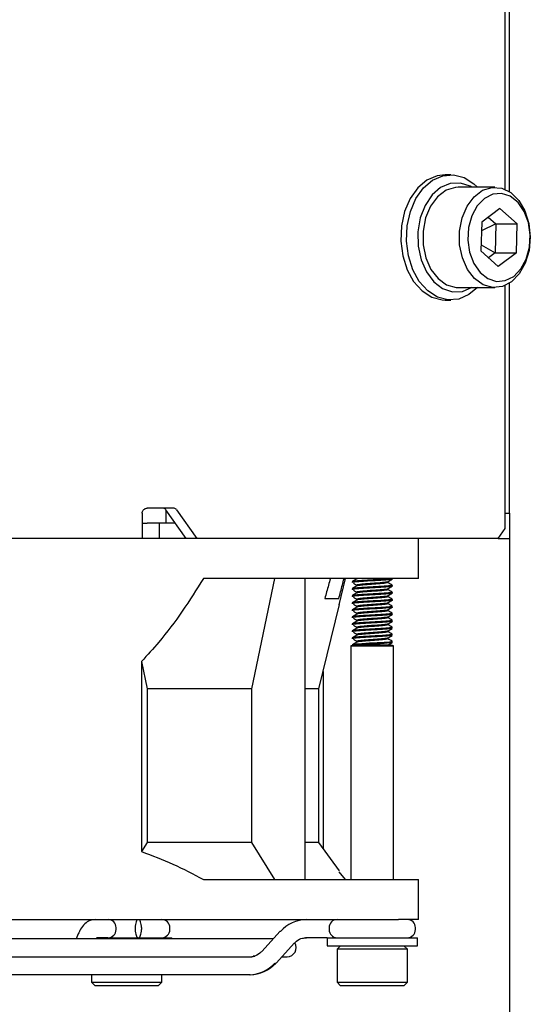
# Model space of a CAD drawing. Header units: millimetres. Extents: x 5 to 414, y 6 to 290.
# Tile 45 of 107: x 212 to 222, y 157 to 176. Entities that reach past the tile are written whole.
import ezdxf

# ---------------------------------------------------------------- set-up
doc = ezdxf.new("R2010")
doc.units = ezdxf.units.MM
doc.layers.add('SLD-0', color=7, linetype='Continuous')
doc.styles.add('SLDTEXTSTYLE0', font='TXT', dxfattribs={"width": 0.605})
doc.dimstyles.new('SLDDIMSTYLE2', dxfattribs={"dimtxt": 3.5, "dimasz": 3.5, "dimexe": 0, "dimexo": 0.0625, "dimgap": 0.875, "dimtad": 1, "dimlfac": 5, "dimrnd": 1e-09, "dimzin": 12, "dimdsep": 46, "dimtxsty": 'SLDTEXTSTYLE0', "dimsah": 1, "dimcen": 0.09, "dimadec": 0, "dimazin": 3, "dimtfac": 1, "dimtofl": 0, "dimtmove": 0, "dimatfit": 3, "dimfxl": 1, "dimfrac": 2, "dimtolj": 1, "dimtzin": 12, "dimarcsym": 0})

# ---------------------------------------------------------------- blocks, each defined once
blk = doc.blocks.new('_D_11')
at = {"layer": 'SLD-0'}
for p, q in [((221.778, 166.544), (221.778, 139.547)), ((175.078, 151.644), (175.078, 139.547)), ((175.078, 140.547), (221.778, 140.547))]:
    blk.add_line(p, q, dxfattribs=at)
for points in [[(175.078, 140.547), (178.578, 140.087), (178.578, 141.007)], [(221.778, 140.547), (218.278, 141.007), (218.278, 140.087)]]:
    blk.add_solid(points, dxfattribs=at)
at = {"layer": 'SLD-0', "insert": (192.412, 145.058), "char_height": 3.5, "attachment_point": 1, "style": 'SLDTEXTSTYLE0'}
blk.add_mtext('233,5', dxfattribs=at)

msp = doc.modelspace()

# ---------------------------------------------------------------- linework, layer by layer
at = {"color": 7, "linetype": 'Continuous', "lineweight": 25}
for p, q in [((221.6897, 172.9999), (221.6897, 221.0873)), ((221.7776, 172.9526), (221.7776, 221.1346)), ((220.6061, 173.2936), (220.4929, 173.2936)), ((221.4829, 173.0436), (220.7545, 173.0436)), ((221.5825, 172.6206), (221.2218, 172.3502)), ((221.5825, 172.6206), (221.9284, 172.314)), ((221.2218, 172.3502), (221.207, 171.7732)), ((221.3526, 172.4483), (221.5042, 172.314)), ((221.5042, 172.314), (221.2173, 172.1767)), ((221.5042, 172.314), (221.4894, 171.7371)), ((221.5042, 172.314), (221.9284, 172.314)), ((221.9137, 171.7371), (221.9284, 172.314)), ((221.553, 171.4666), (221.207, 171.7732)), ((221.2101, 171.8927), (221.4894, 171.7371)), ((221.4894, 171.7371), (221.3585, 171.6389)), ((221.4894, 171.7371), (221.9137, 171.7371)), ((221.9137, 171.7371), (221.553, 171.4666)), ((220.7545, 171.0436), (221.4829, 171.0436)), ((221.6897, 166.2436), (221.6897, 171.0873)), ((221.7776, 166.5436), (221.7776, 171.1346)), ((220.4929, 170.7936), (220.6061, 170.7936)), ((214.4582, 166.5436), (214.4582, 166.0436)), ((214.9824, 166.6436), (214.5582, 166.6436)), ((215.336, 166.0436), (214.9324, 166.6143)), ((214.9409, 166.3436), (214.9409, 166.6023)), ((215.0946, 166.6436), (214.9824, 166.6436)), ((215.1446, 166.6143), (215.5481, 166.0436)), ((221.6897, 166.5436), (221.7776, 166.5436)), ((221.7776, 166.5436), (221.7776, 166.4265)), ((214.4582, 166.3436), (214.5582, 166.3436)), ((214.7996, 166.3436), (214.5582, 166.3436)), ((214.7996, 166.3436), (214.7996, 166.0436)), ((215.1239, 166.3436), (214.7996, 166.3436)), ((221.7776, 166.4265), (221.7776, 166.0436)), ((221.5483, 166.0436), (221.6897, 166.2436)), ((214.4582, 166.0436), (185.2969, 166.0436)), ((214.5582, 166.0436), (214.4582, 166.0436)), ((214.7996, 166.0436), (214.5582, 166.0436)), ((215.336, 166.0436), (214.7996, 166.0436)), ((215.5481, 166.0436), (215.336, 166.0436)), ((221.5483, 166.0436), (215.5481, 166.0436)), ((219.9622, 165.2436), (219.9622, 166.0436)), ((221.5483, 166.0436), (221.7776, 166.0436)), ((219.5674, 165.2436), (215.6803, 165.2436)), ((216.6442, 163.0436), (217.1022, 165.2436)), ((217.7085, 159.2436), (217.7085, 165.2436)), ((218.3842, 164.7183), (218.5112, 165.2436)), ((218.6418, 165.1793), (218.6418, 165.1618)), ((218.7327, 165.2436), (218.7327, 165.2333)), ((218.7327, 165.1093), (218.7327, 165.0933)), ((219.3509, 165.1618), (219.3509, 165.1778)), ((219.4418, 165.2318), (219.4418, 165.2436)), ((219.4418, 165.0918), (219.4418, 165.1093)), ((219.9622, 165.2436), (219.5674, 165.2436)), ((218.6418, 165.0393), (218.6418, 165.0218)), ((218.6418, 164.8993), (218.6418, 164.8818)), ((218.7327, 164.9693), (218.7327, 164.9533)), ((219.3509, 165.0218), (219.3509, 165.0378)), ((219.3509, 164.8818), (219.3509, 164.8978)), ((219.4418, 164.9518), (219.4418, 164.9693)), ((217.9776, 163.0436), (218.391, 164.7279)), ((218.0955, 164.8436), (218.3776, 164.8436)), ((218.6418, 164.7593), (218.6418, 164.7418)), ((218.7327, 164.8293), (218.7327, 164.8133)), ((218.7327, 164.6893), (218.7327, 164.6733)), ((219.3509, 164.7418), (219.3509, 164.7578)), ((219.4418, 164.8118), (219.4418, 164.8293)), ((219.4418, 164.6718), (219.4418, 164.6893)), ((218.6418, 164.6193), (218.6418, 164.6018)), ((218.7327, 164.5493), (218.7327, 164.5333)), ((219.3509, 164.6018), (219.3509, 164.6178)), ((219.4418, 164.5318), (219.4418, 164.5493)), ((218.6418, 164.4793), (218.6418, 164.4618)), ((218.6418, 164.3393), (218.6418, 164.3218)), ((218.7327, 164.4093), (218.7327, 164.3933)), ((219.3509, 164.4618), (219.3509, 164.4778)), ((219.3509, 164.3218), (219.3509, 164.3378)), ((219.4418, 164.3918), (219.4418, 164.4093)), ((218.6418, 164.1993), (218.6418, 164.1818)), ((218.7327, 164.2693), (218.7327, 164.2533)), ((218.7327, 164.1293), (218.7327, 164.1133)), ((219.3509, 164.1818), (219.3509, 164.1978)), ((219.4418, 164.2518), (219.4418, 164.2693)), ((219.4418, 164.1118), (219.4418, 164.1293)), ((218.6418, 163.9088), (218.6164, 163.8996)), ((218.6164, 163.8996), (218.6164, 159.2436)), ((218.6164, 163.8996), (219.2957, 163.8996)), ((218.6418, 164.0593), (218.6418, 164.0418)), ((218.7327, 163.9893), (218.7327, 163.9733)), ((219.2032, 163.9236), (219.4012, 163.9236)), ((219.2957, 163.8996), (219.4672, 163.8996)), ((219.3509, 164.0418), (219.3509, 164.0578)), ((219.4672, 163.8996), (219.4012, 163.9236)), ((219.4418, 163.9718), (219.4418, 163.9893)), ((219.4672, 159.2436), (219.4672, 163.8996)), ((214.4461, 163.5905), (214.4461, 159.7997)), ((214.4461, 163.5905), (214.5579, 163.0436)), ((218.062, 163.3878), (218.062, 159.8678)), ((216.6442, 163.0436), (214.5579, 163.0436)), ((214.5579, 163.0436), (214.5579, 159.9836)), ((216.6442, 159.9836), (216.6442, 163.0436)), ((217.9776, 163.0436), (217.7085, 163.0436)), ((217.9776, 159.9836), (217.9776, 163.0436)), ((214.5579, 159.9836), (214.4461, 159.7997)), ((216.6442, 159.9836), (214.5579, 159.9836)), ((217.1022, 159.2436), (216.6442, 159.9836)), ((217.9776, 159.9836), (217.7085, 159.9836)), ((218.391, 159.4171), (217.9776, 159.9836)), ((218.5112, 159.2436), (218.3866, 159.3978)), ((215.6803, 159.2436), (219.5674, 159.2436)), ((219.5674, 159.2436), (219.9622, 159.2436)), ((219.9622, 158.4436), (219.9622, 159.2436)), ((205.66, 158.4436), (219.5674, 158.4436)), ((219.9622, 158.4436), (219.5674, 158.4436)), ((213.9406, 158.2436), (213.9406, 158.2836)), ((214.3219, 158.2836), (214.3219, 158.2436)), ((214.4451, 158.2836), (214.4451, 158.2436)), ((215.0109, 158.2436), (215.0109, 158.2836)), ((218.1818, 158.2836), (218.1818, 158.2436)), ((219.9018, 158.2436), (219.9018, 158.2836)), ((217.0725, 158.0636), (206.6097, 158.0636)), ((213.1855, 158.1584), (213.1454, 158.0636)), ((213.7394, 158.0836), (213.5534, 158.0836)), ((213.7744, 158.0836), (213.7394, 158.0836)), ((213.7806, 158.0836), (215.0509, 158.0836)), ((215.0509, 158.0636), (215.0509, 158.0836)), ((217.1993, 158.2036), (216.8472, 157.8151)), ((218.1119, 158.0836), (217.713, 158.0836)), ((218.1418, 158.0836), (218.1119, 158.0836)), ((218.1418, 158.0836), (218.1418, 157.9236)), ((218.1418, 158.0836), (218.8762, 158.0836)), ((218.8762, 158.0836), (219.9418, 158.0836)), ((219.9418, 157.9236), (219.9418, 158.0836)), ((217.1375, 157.5836), (217.4896, 157.9721)), ((218.1418, 157.9236), (218.8762, 157.9236)), ((218.4118, 157.9236), (218.3418, 157.8536)), ((218.3418, 157.8536), (218.3418, 157.1936)), ((219.7418, 157.8536), (218.3418, 157.8536)), ((218.8762, 157.9236), (219.9418, 157.9236)), ((219.7418, 157.8536), (219.6718, 157.9236)), ((219.7418, 157.1936), (219.7418, 157.8536)), ((206.7705, 157.7036), (216.6238, 157.7036)), ((217.2462, 157.7036), (217.3476, 157.7036)), ((216.5919, 157.3436), (211.2476, 157.3436)), ((213.4509, 157.3436), (213.4509, 157.1936)), ((214.8509, 157.1936), (214.8509, 157.3436)), ((216.6088, 157.3436), (216.5919, 157.3436)), ((213.4509, 157.1936), (213.5209, 157.1236)), ((213.4509, 157.1936), (214.8509, 157.1936)), ((214.7809, 157.1236), (213.5209, 157.1236)), ((214.7809, 157.1236), (214.8509, 157.1936)), ((218.3418, 157.1936), (218.4118, 157.1236)), ((218.3418, 157.1936), (219.7418, 157.1936)), ((219.6718, 157.1236), (218.4118, 157.1236)), ((219.6718, 157.1236), (219.7418, 157.1936))]:
    msp.add_line(p, q, dxfattribs=at)
at = {"color": 7, "linetype": 'Continuous', "lineweight": 25, "flags": 128}
for points in [[(220.4929, 173.2936), (220.3355, 173.2736), (220.1319, 173.1846), (219.9493, 173.0293), (219.7983, 172.8167), (219.6877, 172.5591), (219.6239, 172.2717), (219.6105, 171.9709), (219.6485, 171.6744), (219.7355, 171.3993), (219.8665, 171.1617), (220.034, 170.9753), (220.2281, 170.851), (220.4376, 170.7961), (220.4929, 170.7936)], [(221.1364, 171.0436), (220.967, 170.9026), (220.7635, 170.8136), (220.5507, 170.7961), (220.3412, 170.851), (220.1471, 170.9753), (219.9797, 171.1617), (219.8486, 171.3993), (219.7616, 171.6744), (219.7237, 171.9709), (219.737, 172.2717), (219.8008, 172.5591), (219.9115, 172.8167), (220.0625, 173.0293), (220.2451, 173.1846), (220.4487, 173.2736), (220.6614, 173.2912), (220.8709, 173.2362), (221.065, 173.1119), (221.1364, 173.0436)], [(221.0259, 173.0436), (220.9941, 173.0619), (220.7984, 173.1278), (220.5972, 173.1199), (220.4044, 173.0386), (220.2331, 172.8895), (220.0948, 172.6827), (219.9991, 172.4324), (219.9525, 172.1556), (219.9582, 171.8711), (220.0157, 171.5985), (220.1211, 171.3561), (220.2673, 171.1606), (220.4443, 171.0253), (220.64, 170.9594), (220.8411, 170.9673), (221.034, 171.0487)], [(220.7545, 173.0436), (220.6997, 173.0406), (220.5115, 172.9827), (220.3414, 172.8551), (220.2019, 172.6674), (220.1034, 172.4334), (220.0532, 172.1705), (220.055, 171.8981), (220.1087, 171.6366), (220.2103, 171.4053), (220.3522, 171.2213), (220.524, 171.0982), (220.7129, 171.0453), (220.7545, 171.0436)], [(221.8141, 171.1601), (221.6332, 171.0665), (221.4412, 171.0453), (221.2523, 171.0982), (221.0805, 171.2213), (220.9386, 171.4053), (220.837, 171.6366), (220.7833, 171.8981), (220.7815, 172.1705), (220.8317, 172.4334), (220.9302, 172.6674), (221.0697, 172.8551), (221.2398, 172.9827), (221.428, 173.0406), (221.6202, 173.0246), (221.8023, 172.9358), (221.9606, 172.7808), (222.0836, 172.5712), (222.1619, 172.3224), (222.1899, 172.053), (222.1655, 171.7829), (222.0905, 171.5321), (221.9703, 171.3192), (221.8141, 171.1601)], [(221.8592, 171.2661), (222.0023, 171.4137), (222.1101, 171.6124), (222.1741, 171.846), (222.1889, 172.0956), (222.1534, 172.3409), (222.0704, 172.5622), (221.9467, 172.7415), (221.7924, 172.8643), (221.6198, 172.9205), (221.443, 172.9057), (221.2763, 172.8211), (221.1332, 172.6735), (221.0253, 172.4748), (220.9614, 172.2413), (220.9466, 171.9917), (220.9821, 171.7463), (221.065, 171.525), (221.1887, 171.3457), (221.3431, 171.223), (221.5157, 171.1667), (221.6925, 171.1815), (221.8592, 171.2661)], [(219.4324, 163.9916), (219.4373, 163.9858), (219.386, 163.9776), (219.2806, 163.9686), (219.1381, 163.9596), (218.9855, 163.9514), (218.8357, 163.9422), (218.7209, 163.9336), (218.6542, 163.9251), (218.6463, 163.9158), (218.6759, 163.9101), (218.6867, 163.9088), (218.6867, 163.9088)], [(214.3767, 158.4436), (214.366, 158.4405), (214.3557, 158.4314), (214.3462, 158.4166), (214.338, 158.3968), (214.3312, 158.3725), (214.3261, 158.3448), (214.323, 158.3148), (214.3219, 158.2836)], [(214.4451, 158.2836), (214.444, 158.3148), (214.4409, 158.3448), (214.4358, 158.3725), (214.429, 158.3968), (214.4207, 158.4166), (214.4113, 158.4314), (214.401, 158.4405), (214.3903, 158.4436)], [(214.3219, 158.2436), (214.323, 158.2124), (214.3261, 158.1824), (214.3312, 158.1547), (214.338, 158.1305), (214.3462, 158.1106), (214.3557, 158.0958), (214.366, 158.0867), (214.3767, 158.0836)], [(214.3903, 158.0836), (214.401, 158.0867), (214.4113, 158.0958), (214.4207, 158.1106), (214.429, 158.1305), (214.4358, 158.1547), (214.4409, 158.1824), (214.444, 158.2124), (214.4451, 158.2436)], [(217.2154, 158.2093), (217.2041, 158.2071), (217.1993, 158.2036)], [(217.1375, 157.5836), (217.1327, 157.5801), (217.1215, 157.5779)]]:
    msp.add_lwpolyline(points, dxfattribs=at)
at = {"color": 7, "linetype": 'Continuous', "lineweight": 25}
for centre, radius, start, end in [((214.8794, 166.5811), 0.0626, 32.07472, 87.2029), ((215.0915, 166.5811), 0.0626, 32.07472, 87.2029), ((213.7806, 158.2836), 0.16, 0, 90), ((214.8509, 158.2836), 0.16, 0, 90), ((217.7349, 157.7507), 0.693, 90.56326, 138.56077), ((218.3418, 158.2836), 0.16, 90, 180), ((219.7418, 158.2836), 0.16, 0, 90), ((213.7806, 158.2436), 0.16, 270, 0), ((214.8509, 158.2436), 0.16, 270, 0), ((218.3418, 158.2436), 0.16, 180, 270), ((219.7418, 158.2436), 0.16, 270, 0), ((217.3476, 157.8836), 0.18, 270, 32.56569), ((216.5851, 158.0366), 0.693, 270.56326, 318.56077), ((216.602, 158.0366), 0.693, 270.56326, 318.56077)]:
    msp.add_arc(centre, radius, start, end, dxfattribs=at)
for points, knots in [([(214.4582, 166.5436), (214.4592, 166.5547), (214.4614, 166.5769), (214.4784, 166.6068), (214.5035, 166.6295), (214.5317, 166.6418), (214.5505, 166.6431), (214.5582, 166.6436)], [0, 0, 0, 0, 0.2138533, 0.4277913, 0.6401945, 0.8532568, 1, 1, 1, 1]), ([(215.6803, 165.2436), (215.5423, 165.0253), (215.2656, 164.5876), (214.8538, 164.033), (214.563, 163.7173), (214.4461, 163.5905)], [0, 0, 0, 0, 0.3731919, 0.7481371, 1, 1, 1, 1]), ([(218.209, 165.2436), (218.1839, 165.1549), (218.1461, 165.0216), (218.1082, 164.8883), (218.0955, 164.8436)], [0, 0, 0, 0, 0.6649148, 1, 1, 1, 1]), ([(218.3776, 164.8436), (218.4007, 164.934), (218.4348, 165.0674), (218.4689, 165.2007), (218.4798, 165.2436)], [0, 0, 0, 0, 0.6782873, 1, 1, 1, 1]), ([(219.4343, 165.2318), (219.4363, 165.2306), (219.4432, 165.2264), (219.3915, 165.2203), (219.2876, 165.2111), (219.142, 165.202), (218.982, 165.1941), (218.8316, 165.1846), (218.7253, 165.177), (218.6667, 165.1706), (218.6417, 165.1656), (218.6444, 165.1626), (218.6452, 165.1618)], [0, 0, 0, 0, 0.0476995, 0.1699347, 0.2961041, 0.4222736, 0.5445088, 0.6717833, 0.7957984, 0.8784261, 0.9639873, 1, 1, 1, 1]), ([(219.4343, 165.0918), (219.4363, 165.0906), (219.4432, 165.0864), (219.3915, 165.0803), (219.2876, 165.0711), (219.142, 165.062), (218.982, 165.0541), (218.8316, 165.0446), (218.7253, 165.037), (218.6667, 165.0306), (218.6417, 165.0256), (218.6444, 165.0226), (218.6452, 165.0218)], [0, 0, 0, 0, 0.0476995, 0.1699347, 0.2961041, 0.4222736, 0.5445088, 0.6717833, 0.7957984, 0.8784261, 0.9639873, 1, 1, 1, 1]), ([(218.7353, 165.2347), (218.7201, 165.2259), (218.6897, 165.2082), (218.6593, 165.1906), (218.6441, 165.1817)], [0, 0, 0, 0, 0.4998166, 1, 1, 1, 1]), ([(218.7353, 165.0947), (218.7201, 165.0859), (218.6897, 165.0682), (218.6593, 165.0506), (218.6441, 165.0417)], [0, 0, 0, 0, 0.4998166, 1, 1, 1, 1]), ([(219.4236, 165.2436), (219.4134, 165.2416), (219.3888, 165.2369), (219.2857, 165.2286), (219.1424, 165.2195), (218.982, 165.2116), (218.831, 165.2021), (218.7143, 165.1936), (218.6474, 165.1862), (218.6487, 165.1812), (218.6493, 165.1793)], [0, 0, 0, 0, 0.097371, 0.2346713, 0.3719715, 0.5049903, 0.6434931, 0.778449, 0.9134048, 1, 1, 1, 1]), ([(219.4324, 165.1116), (219.4362, 165.1096), (219.446, 165.1046), (219.3924, 165.0978), (219.2874, 165.0886), (219.142, 165.0795), (218.9821, 165.0716), (218.831, 165.0621), (218.7143, 165.0536), (218.6474, 165.0462), (218.6487, 165.0412), (218.6493, 165.0393)], [0, 0, 0, 0, 0.07708874, 0.19562771, 0.31798195, 0.44033619, 0.55887516, 0.68230106, 0.80256615, 0.92283125, 1, 1, 1, 1]), ([(218.6673, 165.1538), (218.6817, 165.145), (218.7106, 165.1274), (218.7394, 165.1098), (218.7537, 165.101)], [0, 0, 0, 0, 0.5000541, 1, 1, 1, 1]), ([(219.3474, 165.1758), (219.3474, 165.1758), (219.3494, 165.1729), (219.3102, 165.1678), (219.2322, 165.1586), (219.1191, 165.1495), (218.9957, 165.1416), (218.8789, 165.1321), (218.7887, 165.1236), (218.737, 165.1162), (218.7381, 165.1112), (218.7385, 165.1093)], [0, 0, 0, 0, 0.0005599, 0.1289168, 0.2614228, 0.3939288, 0.5222857, 0.6559575, 0.7861914, 0.9164252, 1, 1, 1, 1]), ([(218.7788, 165.2436), (218.7629, 165.2416), (218.74, 165.2388), (218.7403, 165.2357), (218.7405, 165.2347)], [0, 0, 0, 0, 0.6918748, 1, 1, 1, 1]), ([(219.3451, 165.1618), (219.3466, 165.1606), (219.352, 165.1564), (219.312, 165.1503), (219.2317, 165.1411), (219.1192, 165.132), (218.9958, 165.1241), (218.8787, 165.1146), (218.7896, 165.1061), (218.741, 165.0996), (218.7406, 165.0957), (218.7405, 165.0947)], [0, 0, 0, 0, 0.04974825, 0.17721133, 0.30879471, 0.44037809, 0.56784116, 0.70058224, 0.82990926, 0.95923628, 1, 1, 1, 1]), ([(219.3475, 165.1759), (219.3628, 165.1847), (219.3932, 165.2025), (219.4237, 165.2202), (219.439, 165.229)], [0, 0, 0, 0, 0.4996976, 1, 1, 1, 1]), ([(219.3475, 165.0359), (219.3628, 165.0447), (219.3932, 165.0625), (219.4237, 165.0802), (219.439, 165.089)], [0, 0, 0, 0, 0.4996976, 1, 1, 1, 1]), ([(219.4399, 165.1115), (219.4246, 165.1204), (219.3949, 165.1376), (219.3653, 165.1549), (219.3509, 165.1633)], [0, 0, 0, 0, 0.5151881, 1, 1, 1, 1]), ([(219.4343, 164.9518), (219.4363, 164.9506), (219.4432, 164.9464), (219.3915, 164.9403), (219.2876, 164.9311), (219.142, 164.922), (218.982, 164.9141), (218.8316, 164.9046), (218.7253, 164.897), (218.6667, 164.8906), (218.6417, 164.8856), (218.6444, 164.8826), (218.6452, 164.8818)], [0, 0, 0, 0, 0.0476995, 0.1699347, 0.2961041, 0.4222736, 0.5445088, 0.6717833, 0.7957984, 0.8784261, 0.9639873, 1, 1, 1, 1]), ([(218.7353, 164.9547), (218.7201, 164.9459), (218.6897, 164.9282), (218.6593, 164.9106), (218.6441, 164.9017)], [0, 0, 0, 0, 0.4998166, 1, 1, 1, 1]), ([(219.4324, 164.9716), (219.4362, 164.9696), (219.446, 164.9646), (219.3924, 164.9578), (219.2874, 164.9486), (219.142, 164.9395), (218.9821, 164.9316), (218.831, 164.9221), (218.7143, 164.9136), (218.6474, 164.9062), (218.6487, 164.9012), (218.6493, 164.8993)], [0, 0, 0, 0, 0.0770887, 0.1956277, 0.317982, 0.4403362, 0.5588752, 0.6823011, 0.8025662, 0.9228312, 1, 1, 1, 1]), ([(218.6673, 165.0138), (218.6817, 165.005), (218.7106, 164.9874), (218.7394, 164.9698), (218.7537, 164.961)], [0, 0, 0, 0, 0.5000541, 1, 1, 1, 1]), ([(219.3474, 165.0358), (219.3474, 165.0358), (219.3494, 165.0329), (219.3102, 165.0278), (219.2322, 165.0186), (219.1191, 165.0095), (218.9957, 165.0016), (218.8789, 164.9921), (218.7887, 164.9836), (218.737, 164.9762), (218.7381, 164.9712), (218.7385, 164.9693)], [0, 0, 0, 0, 0.0005599, 0.1289168, 0.2614228, 0.3939288, 0.5222857, 0.6559575, 0.7861914, 0.9164252, 1, 1, 1, 1]), ([(219.3474, 164.8958), (219.3474, 164.8958), (219.3494, 164.8929), (219.3102, 164.8878), (219.2322, 164.8786), (219.1191, 164.8695), (218.9957, 164.8616), (218.8789, 164.8521), (218.7887, 164.8436), (218.737, 164.8362), (218.7381, 164.8312), (218.7385, 164.8293)], [0, 0, 0, 0, 0.0005599, 0.1289168, 0.2614228, 0.3939288, 0.5222857, 0.6559575, 0.7861914, 0.9164252, 1, 1, 1, 1]), ([(219.3451, 165.0218), (219.3466, 165.0206), (219.352, 165.0164), (219.312, 165.0103), (219.2317, 165.0011), (219.1192, 164.992), (218.9958, 164.9841), (218.8787, 164.9746), (218.7896, 164.9661), (218.741, 164.9596), (218.7406, 164.9557), (218.7405, 164.9547)], [0, 0, 0, 0, 0.0497483, 0.1772113, 0.3087947, 0.4403781, 0.5678412, 0.7005822, 0.8299093, 0.9592363, 1, 1, 1, 1]), ([(219.3451, 164.8818), (219.3466, 164.8806), (219.352, 164.8764), (219.312, 164.8703), (219.2317, 164.8611), (219.1192, 164.852), (218.9958, 164.8441), (218.8787, 164.8346), (218.7896, 164.8261), (218.741, 164.8196), (218.7406, 164.8157), (218.7405, 164.8147)], [0, 0, 0, 0, 0.0497483, 0.1772113, 0.3087947, 0.4403781, 0.5678412, 0.7005822, 0.8299093, 0.9592363, 1, 1, 1, 1]), ([(219.3475, 164.8959), (219.3628, 164.9047), (219.3932, 164.9225), (219.4237, 164.9402), (219.439, 164.949)], [0, 0, 0, 0, 0.4996976, 1, 1, 1, 1]), ([(219.4399, 164.9715), (219.4246, 164.9804), (219.3949, 164.9976), (219.3653, 165.0149), (219.3509, 165.0233)], [0, 0, 0, 0, 0.5151881, 1, 1, 1, 1]), ([(219.4399, 164.8315), (219.4246, 164.8404), (219.3949, 164.8576), (219.3653, 164.8749), (219.3509, 164.8833)], [0, 0, 0, 0, 0.5151881, 1, 1, 1, 1]), ([(219.4343, 164.8118), (219.4363, 164.8106), (219.4432, 164.8064), (219.3915, 164.8003), (219.2876, 164.7911), (219.142, 164.782), (218.982, 164.7741), (218.8316, 164.7646), (218.7253, 164.757), (218.6667, 164.7506), (218.6417, 164.7456), (218.6444, 164.7426), (218.6452, 164.7418)], [0, 0, 0, 0, 0.0476995, 0.1699347, 0.2961041, 0.4222736, 0.5445088, 0.6717833, 0.7957984, 0.8784261, 0.9639873, 1, 1, 1, 1]), ([(218.7353, 164.8147), (218.7201, 164.8059), (218.6897, 164.7882), (218.6593, 164.7706), (218.6441, 164.7617)], [0, 0, 0, 0, 0.4998166, 1, 1, 1, 1]), ([(219.4324, 164.8316), (219.4362, 164.8296), (219.446, 164.8246), (219.3924, 164.8178), (219.2874, 164.8086), (219.142, 164.7995), (218.9821, 164.7916), (218.831, 164.7821), (218.7143, 164.7736), (218.6474, 164.7662), (218.6487, 164.7612), (218.6493, 164.7593)], [0, 0, 0, 0, 0.0770887, 0.1956277, 0.317982, 0.4403362, 0.5588752, 0.6823011, 0.8025662, 0.9228312, 1, 1, 1, 1]), ([(219.4324, 164.6916), (219.4362, 164.6896), (219.446, 164.6846), (219.3924, 164.6778), (219.2874, 164.6686), (219.142, 164.6595), (218.9821, 164.6516), (218.831, 164.6421), (218.7143, 164.6336), (218.6474, 164.6262), (218.6487, 164.6212), (218.6493, 164.6193)], [0, 0, 0, 0, 0.0770887, 0.1956277, 0.317982, 0.4403362, 0.5588752, 0.6823011, 0.8025662, 0.9228312, 1, 1, 1, 1]), ([(218.6673, 164.8738), (218.6817, 164.865), (218.7106, 164.8474), (218.7394, 164.8298), (218.7537, 164.821)], [0, 0, 0, 0, 0.5000541, 1, 1, 1, 1]), ([(218.6673, 164.7338), (218.6817, 164.725), (218.7106, 164.7074), (218.7394, 164.6898), (218.7537, 164.681)], [0, 0, 0, 0, 0.5000541, 1, 1, 1, 1]), ([(219.3474, 164.7558), (219.3474, 164.7558), (219.3494, 164.7529), (219.3102, 164.7478), (219.2322, 164.7386), (219.1191, 164.7295), (218.9957, 164.7216), (218.8789, 164.7121), (218.7887, 164.7036), (218.737, 164.6962), (218.7381, 164.6912), (218.7385, 164.6893)], [0, 0, 0, 0, 0.0005599, 0.1289168, 0.2614228, 0.3939288, 0.5222857, 0.6559575, 0.7861914, 0.9164252, 1, 1, 1, 1]), ([(219.3451, 164.7418), (219.3466, 164.7406), (219.352, 164.7364), (219.312, 164.7303), (219.2317, 164.7211), (219.1192, 164.712), (218.9958, 164.7041), (218.8787, 164.6946), (218.7896, 164.6861), (218.741, 164.6796), (218.7406, 164.6757), (218.7405, 164.6747)], [0, 0, 0, 0, 0.0497483, 0.1772113, 0.3087947, 0.4403781, 0.5678412, 0.7005822, 0.8299093, 0.9592363, 1, 1, 1, 1]), ([(219.3475, 164.7559), (219.3628, 164.7647), (219.3932, 164.7825), (219.4237, 164.8002), (219.439, 164.809)], [0, 0, 0, 0, 0.4996976, 1, 1, 1, 1]), ([(219.4399, 164.6915), (219.4246, 164.7004), (219.3949, 164.7176), (219.3653, 164.7349), (219.3509, 164.7433)], [0, 0, 0, 0, 0.5151881, 1, 1, 1, 1]), ([(219.4343, 164.6718), (219.4363, 164.6706), (219.4432, 164.6664), (219.3915, 164.6603), (219.2876, 164.6511), (219.142, 164.642), (218.982, 164.6341), (218.8316, 164.6246), (218.7253, 164.617), (218.6667, 164.6106), (218.6417, 164.6056), (218.6444, 164.6026), (218.6452, 164.6018)], [0, 0, 0, 0, 0.0476995, 0.1699347, 0.2961041, 0.4222736, 0.5445088, 0.6717833, 0.7957984, 0.8784261, 0.9639873, 1, 1, 1, 1]), ([(219.4343, 164.5318), (219.4363, 164.5306), (219.4432, 164.5264), (219.3915, 164.5203), (219.2876, 164.5111), (219.142, 164.502), (218.982, 164.4941), (218.8316, 164.4846), (218.7253, 164.477), (218.6667, 164.4706), (218.6417, 164.4656), (218.6444, 164.4626), (218.6452, 164.4618)], [0, 0, 0, 0, 0.0476995, 0.1699347, 0.2961041, 0.4222736, 0.5445088, 0.6717833, 0.7957984, 0.8784261, 0.9639873, 1, 1, 1, 1]), ([(218.7353, 164.6747), (218.7201, 164.6659), (218.6897, 164.6482), (218.6593, 164.6306), (218.6441, 164.6217)], [0, 0, 0, 0, 0.4998166, 1, 1, 1, 1]), ([(218.7353, 164.5347), (218.7201, 164.5259), (218.6897, 164.5082), (218.6593, 164.4906), (218.6441, 164.4817)], [0, 0, 0, 0, 0.4998166, 1, 1, 1, 1]), ([(219.4324, 164.5516), (219.4362, 164.5496), (219.446, 164.5446), (219.3924, 164.5378), (219.2874, 164.5286), (219.142, 164.5195), (218.9821, 164.5116), (218.831, 164.5021), (218.7143, 164.4936), (218.6474, 164.4862), (218.6487, 164.4812), (218.6493, 164.4793)], [0, 0, 0, 0, 0.0770887, 0.1956277, 0.317982, 0.4403362, 0.5588752, 0.6823011, 0.8025662, 0.9228312, 1, 1, 1, 1]), ([(218.6673, 164.5938), (218.6817, 164.585), (218.7106, 164.5674), (218.7394, 164.5498), (218.7537, 164.541)], [0, 0, 0, 0, 0.5000541, 1, 1, 1, 1]), ([(219.3474, 164.6158), (219.3474, 164.6158), (219.3494, 164.6129), (219.3102, 164.6078), (219.2322, 164.5986), (219.1191, 164.5895), (218.9957, 164.5816), (218.8789, 164.5721), (218.7887, 164.5636), (218.737, 164.5562), (218.7381, 164.5512), (218.7385, 164.5493)], [0, 0, 0, 0, 0.0005599, 0.1289168, 0.2614228, 0.3939288, 0.5222857, 0.6559575, 0.7861914, 0.9164252, 1, 1, 1, 1]), ([(219.3451, 164.6018), (219.3466, 164.6006), (219.352, 164.5964), (219.312, 164.5903), (219.2317, 164.5811), (219.1192, 164.572), (218.9958, 164.5641), (218.8787, 164.5546), (218.7896, 164.5461), (218.741, 164.5396), (218.7406, 164.5357), (218.7405, 164.5347)], [0, 0, 0, 0, 0.0497483, 0.1772113, 0.3087947, 0.4403781, 0.5678412, 0.7005822, 0.8299093, 0.9592363, 1, 1, 1, 1]), ([(219.3475, 164.6159), (219.3628, 164.6247), (219.3932, 164.6425), (219.4237, 164.6602), (219.439, 164.669)], [0, 0, 0, 0, 0.4996976, 1, 1, 1, 1]), ([(219.3475, 164.4759), (219.3628, 164.4847), (219.3932, 164.5025), (219.4237, 164.5202), (219.439, 164.529)], [0, 0, 0, 0, 0.4996976, 1, 1, 1, 1]), ([(219.4399, 164.5515), (219.4246, 164.5604), (219.3949, 164.5776), (219.3653, 164.5949), (219.3509, 164.6033)], [0, 0, 0, 0, 0.5151881, 1, 1, 1, 1]), ([(219.4343, 164.3918), (219.4363, 164.3906), (219.4432, 164.3864), (219.3915, 164.3803), (219.2876, 164.3711), (219.142, 164.362), (218.982, 164.3541), (218.8316, 164.3446), (218.7253, 164.337), (218.6667, 164.3306), (218.6417, 164.3256), (218.6444, 164.3226), (218.6452, 164.3218)], [0, 0, 0, 0, 0.0476995, 0.1699347, 0.2961041, 0.4222736, 0.5445088, 0.6717833, 0.7957984, 0.8784261, 0.9639873, 1, 1, 1, 1]), ([(218.7353, 164.3947), (218.7201, 164.3859), (218.6897, 164.3682), (218.6593, 164.3506), (218.6441, 164.3417)], [0, 0, 0, 0, 0.4998166, 1, 1, 1, 1]), ([(219.4324, 164.4116), (219.4362, 164.4096), (219.446, 164.4046), (219.3924, 164.3978), (219.2874, 164.3886), (219.142, 164.3795), (218.9821, 164.3716), (218.831, 164.3621), (218.7143, 164.3536), (218.6474, 164.3462), (218.6487, 164.3412), (218.6493, 164.3393)], [0, 0, 0, 0, 0.07708874, 0.19562771, 0.31798195, 0.44033619, 0.55887516, 0.68230106, 0.80256615, 0.92283125, 1, 1, 1, 1]), ([(218.6673, 164.4538), (218.6817, 164.445), (218.7106, 164.4274), (218.7394, 164.4098), (218.7537, 164.401)], [0, 0, 0, 0, 0.5000541, 1, 1, 1, 1]), ([(218.6673, 164.3138), (218.6817, 164.305), (218.7106, 164.2874), (218.7394, 164.2698), (218.7537, 164.261)], [0, 0, 0, 0, 0.5000541, 1, 1, 1, 1]), ([(219.3474, 164.4758), (219.3474, 164.4758), (219.3494, 164.4729), (219.3102, 164.4678), (219.2322, 164.4586), (219.1191, 164.4495), (218.9957, 164.4416), (218.8789, 164.4321), (218.7887, 164.4236), (218.737, 164.4162), (218.7381, 164.4112), (218.7385, 164.4093)], [0, 0, 0, 0, 0.0005599, 0.1289168, 0.2614228, 0.3939288, 0.5222857, 0.6559575, 0.7861914, 0.9164252, 1, 1, 1, 1]), ([(219.3474, 164.3358), (219.3474, 164.3358), (219.3494, 164.3329), (219.3102, 164.3278), (219.2322, 164.3186), (219.1191, 164.3095), (218.9957, 164.3016), (218.8789, 164.2921), (218.7887, 164.2836), (218.737, 164.2762), (218.7381, 164.2712), (218.7385, 164.2693)], [0, 0, 0, 0, 0.0005599, 0.1289168, 0.2614228, 0.3939288, 0.5222857, 0.6559575, 0.7861914, 0.9164252, 1, 1, 1, 1]), ([(219.3451, 164.4618), (219.3466, 164.4606), (219.352, 164.4564), (219.312, 164.4503), (219.2317, 164.4411), (219.1192, 164.432), (218.9958, 164.4241), (218.8787, 164.4146), (218.7896, 164.4061), (218.741, 164.3996), (218.7406, 164.3957), (218.7405, 164.3947)], [0, 0, 0, 0, 0.0497483, 0.1772113, 0.3087947, 0.4403781, 0.5678412, 0.7005822, 0.8299093, 0.9592363, 1, 1, 1, 1]), ([(219.3451, 164.3218), (219.3466, 164.3206), (219.352, 164.3164), (219.312, 164.3103), (219.2317, 164.3011), (219.1192, 164.292), (218.9958, 164.2841), (218.8787, 164.2746), (218.7896, 164.2661), (218.741, 164.2596), (218.7406, 164.2557), (218.7405, 164.2547)], [0, 0, 0, 0, 0.04974825, 0.17721133, 0.30879471, 0.44037809, 0.56784116, 0.70058224, 0.82990926, 0.95923628, 1, 1, 1, 1]), ([(219.3475, 164.3359), (219.3628, 164.3447), (219.3932, 164.3625), (219.4237, 164.3802), (219.439, 164.389)], [0, 0, 0, 0, 0.4996976, 1, 1, 1, 1]), ([(219.4399, 164.4115), (219.4246, 164.4204), (219.3949, 164.4376), (219.3653, 164.4549), (219.3509, 164.4633)], [0, 0, 0, 0, 0.5151881, 1, 1, 1, 1]), ([(219.4399, 164.2715), (219.4246, 164.2804), (219.3949, 164.2976), (219.3653, 164.3149), (219.3509, 164.3233)], [0, 0, 0, 0, 0.5151881, 1, 1, 1, 1]), ([(219.4343, 164.2518), (219.4363, 164.2506), (219.4432, 164.2464), (219.3915, 164.2403), (219.2876, 164.2311), (219.142, 164.222), (218.982, 164.2141), (218.8316, 164.2046), (218.7253, 164.197), (218.6667, 164.1906), (218.6417, 164.1856), (218.6444, 164.1826), (218.6452, 164.1818)], [0, 0, 0, 0, 0.0476995, 0.1699347, 0.2961041, 0.4222736, 0.5445088, 0.6717833, 0.7957984, 0.8784261, 0.9639873, 1, 1, 1, 1]), ([(219.4343, 164.1118), (219.4363, 164.1106), (219.4432, 164.1064), (219.3915, 164.1003), (219.2876, 164.0911), (219.142, 164.082), (218.982, 164.0741), (218.8316, 164.0646), (218.7253, 164.057), (218.6667, 164.0506), (218.6417, 164.0456), (218.6444, 164.0426), (218.6452, 164.0418)], [0, 0, 0, 0, 0.0476995, 0.1699347, 0.2961041, 0.4222736, 0.5445088, 0.6717833, 0.7957984, 0.8784261, 0.9639873, 1, 1, 1, 1]), ([(218.7353, 164.2547), (218.7201, 164.2459), (218.6897, 164.2282), (218.6593, 164.2106), (218.6441, 164.2017)], [0, 0, 0, 0, 0.4998166, 1, 1, 1, 1]), ([(218.7353, 164.1147), (218.7201, 164.1059), (218.6897, 164.0882), (218.6593, 164.0706), (218.6441, 164.0617)], [0, 0, 0, 0, 0.4998166, 1, 1, 1, 1]), ([(219.4324, 164.2716), (219.4362, 164.2696), (219.446, 164.2646), (219.3924, 164.2578), (219.2874, 164.2486), (219.142, 164.2395), (218.9821, 164.2316), (218.831, 164.2221), (218.7143, 164.2136), (218.6474, 164.2062), (218.6487, 164.2012), (218.6493, 164.1993)], [0, 0, 0, 0, 0.0770887, 0.1956277, 0.317982, 0.4403362, 0.5588752, 0.6823011, 0.8025662, 0.9228312, 1, 1, 1, 1]), ([(219.4324, 164.1316), (219.4362, 164.1296), (219.446, 164.1246), (219.3924, 164.1178), (219.2874, 164.1086), (219.142, 164.0995), (218.9821, 164.0916), (218.831, 164.0821), (218.7143, 164.0736), (218.6474, 164.0662), (218.6487, 164.0612), (218.6493, 164.0593)], [0, 0, 0, 0, 0.0770887, 0.1956277, 0.317982, 0.4403362, 0.5588752, 0.6823011, 0.8025662, 0.9228312, 1, 1, 1, 1]), ([(218.6673, 164.1738), (218.6817, 164.165), (218.7106, 164.1474), (218.7394, 164.1298), (218.7537, 164.121)], [0, 0, 0, 0, 0.5000541, 1, 1, 1, 1]), ([(219.3474, 164.1958), (219.3474, 164.1958), (219.3494, 164.1929), (219.3102, 164.1878), (219.2322, 164.1786), (219.1191, 164.1695), (218.9957, 164.1616), (218.8789, 164.1521), (218.7887, 164.1436), (218.737, 164.1362), (218.7381, 164.1312), (218.7385, 164.1293)], [0, 0, 0, 0, 0.0005599, 0.1289168, 0.2614228, 0.3939288, 0.5222857, 0.6559575, 0.7861914, 0.9164252, 1, 1, 1, 1]), ([(219.3451, 164.1818), (219.3466, 164.1806), (219.352, 164.1764), (219.312, 164.1703), (219.2317, 164.1611), (219.1192, 164.152), (218.9958, 164.1441), (218.8787, 164.1346), (218.7896, 164.1261), (218.741, 164.1196), (218.7406, 164.1157), (218.7405, 164.1147)], [0, 0, 0, 0, 0.0497483, 0.1772113, 0.3087947, 0.4403781, 0.5678412, 0.7005822, 0.8299093, 0.9592363, 1, 1, 1, 1]), ([(219.3475, 164.1959), (219.3628, 164.2047), (219.3932, 164.2225), (219.4237, 164.2402), (219.439, 164.249)], [0, 0, 0, 0, 0.4996976, 1, 1, 1, 1]), ([(219.3475, 164.0559), (219.3628, 164.0647), (219.3932, 164.0825), (219.4237, 164.1002), (219.439, 164.109)], [0, 0, 0, 0, 0.4996976, 1, 1, 1, 1]), ([(219.4399, 164.1315), (219.4246, 164.1404), (219.3949, 164.1576), (219.3653, 164.1749), (219.3509, 164.1833)], [0, 0, 0, 0, 0.5151881, 1, 1, 1, 1]), ([(218.7353, 163.9747), (218.7201, 163.9659), (218.6897, 163.9482), (218.6593, 163.9306), (218.6441, 163.9217)], [0, 0, 0, 0, 0.4998166, 1, 1, 1, 1]), ([(219.4343, 163.9718), (219.4363, 163.9706), (219.4432, 163.9664), (219.3915, 163.9603), (219.2876, 163.9511), (219.142, 163.942), (218.9821, 163.9341), (218.8314, 163.9246), (218.7259, 163.917), (218.6779, 163.912), (218.6635, 163.9094), (218.6602, 163.9088)], [0, 0, 0, 0, 0.0528348, 0.18822973, 0.32798245, 0.46773518, 0.60313011, 0.74410687, 0.88147338, 0.97299662, 1, 1, 1, 1]), ([(219.2032, 163.9236), (219.1669, 163.9227), (219.0942, 163.9208), (218.9695, 163.9181), (218.8483, 163.9151), (218.7434, 163.9122), (218.6859, 163.9103), (218.6649, 163.9091), (218.6602, 163.9088)], [0, 0, 0, 0, 0.18147618, 0.36271564, 0.55599693, 0.75007287, 0.94406244, 1, 1, 1, 1]), ([(218.6673, 164.0338), (218.6817, 164.025), (218.7106, 164.0074), (218.7394, 163.9898), (218.7537, 163.981)], [0, 0, 0, 0, 0.5000541, 1, 1, 1, 1]), ([(219.3474, 164.0558), (219.3474, 164.0558), (219.3494, 164.0529), (219.3102, 164.0478), (219.2322, 164.0386), (219.1191, 164.0295), (218.9957, 164.0216), (218.8789, 164.0121), (218.7887, 164.0036), (218.737, 163.9962), (218.7381, 163.9912), (218.7385, 163.9893)], [0, 0, 0, 0, 0.00055994, 0.12891678, 0.26142281, 0.39392885, 0.52228569, 0.65595753, 0.78619138, 0.91642524, 1, 1, 1, 1]), ([(219.3451, 164.0418), (219.3466, 164.0406), (219.352, 164.0364), (219.312, 164.0303), (219.2317, 164.0211), (219.1192, 164.012), (218.9958, 164.0041), (218.8787, 163.9946), (218.7896, 163.9861), (218.741, 163.9796), (218.7406, 163.9757), (218.7405, 163.9747)], [0, 0, 0, 0, 0.0497483, 0.1772113, 0.3087947, 0.4403781, 0.5678412, 0.7005822, 0.8299093, 0.9592363, 1, 1, 1, 1]), ([(219.4399, 163.9915), (219.4246, 164.0004), (219.3949, 164.0176), (219.3653, 164.0349), (219.3509, 164.0433)], [0, 0, 0, 0, 0.5151881, 1, 1, 1, 1]), ([(219.3608, 163.9236), (219.3716, 163.9299), (219.3977, 163.945), (219.4237, 163.9602), (219.439, 163.969)], [0, 0, 0, 0, 0.41457519, 1, 1, 1, 1]), ([(214.4461, 159.7997), (214.6564, 159.7207), (215.0785, 159.5623), (215.4792, 159.3501), (215.6803, 159.2436)], [0, 0, 0, 0, 0.4982238, 1, 1, 1, 1]), ([(213.5241, 158.4436), (213.4892, 158.4396), (213.4121, 158.4307), (213.3112, 158.3601), (213.2366, 158.2674), (213.2006, 158.1906), (213.1855, 158.1584)], [0, 0, 0, 0, 0.2250237, 0.4969008, 0.7890749, 1, 1, 1, 1]), ([(217.4896, 157.9721), (217.5049, 157.9873), (217.5524, 158.0343), (217.6362, 158.0761), (217.7035, 158.0815), (217.7299, 158.0836)], [0, 0, 0, 0, 0.22298207, 0.69470074, 1, 1, 1, 1]), ([(216.8472, 157.8151), (216.8319, 157.8001), (216.7843, 157.7535), (216.722, 157.7182), (216.6765, 157.7128), (216.6719, 157.7123)], [0, 0, 0, 0, 0.29774232, 0.92761634, 1, 1, 1, 1]), ([(216.6242, 157.704), (216.6246, 157.7039), (216.6256, 157.7037), (216.6326, 157.7035), (216.6443, 157.7044), (216.6606, 157.7073), (216.6765, 157.7115), (216.6892, 157.7151), (216.6971, 157.7171), (216.7011, 157.7178), (216.7026, 157.7179), (216.7029, 157.7179)], [0, 0, 0, 0, 0.0841685, 0.2023792, 0.3633495, 0.5278858, 0.7157634, 0.8244555, 0.9096545, 0.9806737, 1, 1, 1, 1])]:
    msp.add_open_spline(points, degree=3, knots=knots, dxfattribs=at)

# ---------------------------------------------------------------- dimensions: what is measured, and where the dimension line sits
at = {"layer": 'SLD-0'}
dim = msp.add_linear_dim(base=(221.7776, 140.5466), p1=(175.0776, 151.6436), p2=(221.7776, 166.5436), dimstyle='SLDDIMSTYLE2', dxfattribs=at)
dim.commit()
dim.dimension.update_dxf_attribs({"geometry": '_D_11', "text_midpoint": (198.4276, 140.5466), "dimtype": 160})

doc.saveas('drawing.dxf')
